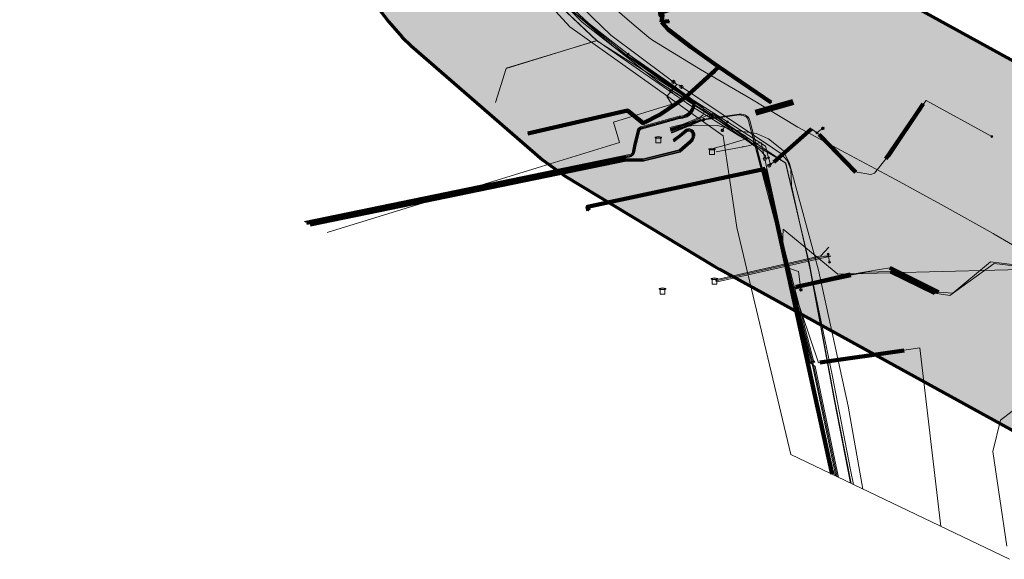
# Model space of a CAD drawing. Header units: metres. Extents: x 90551 to 91648, y 464474 to 467021.
# Tile 2 of 256: x 90583 to 90705, y 464662 to 464728. Entities that reach past the tile are written whole.
import ezdxf
from ezdxf.lldxf.tags import DXFTag

# ---------------------------------------------------------------- set-up
doc = ezdxf.new("R2010")
doc.units = ezdxf.units.M
for name, color, linetype, lineweight in [('B-OI-IE-MEUBILAIR_LIANDER NV PAC 2AI68G2-S', 7, 'Continuous', 18), ('B-OI-KL-DATA_EUROFIBER NEDERLAND BV-G', 90, 'KL-DATA-SO', 18), ('B-OI-KL-DATA_HULPSTUK_EUROFIBER NEDERLAND BV-S', 90, 'Continuous', 18), ('B-OI-KL-DATA_HULPSTUK_KPN BV-S', 90, 'Continuous', 18), ('B-OI-KL-DATA_KABELBED_KPN BV-G', 90, 'Continuous', 100), ('B-OI-KL-ET_LS_400 V_LIANDER NV PAC 2AI68G2-G', 190, 'KL-LS-SO', 18), ('B-OI-KL-ET_LS_HULPSTUK_LIANDER NV PAC 2AI68G2-S', 190, 'Continuous', 18), ('B-OI-KL-ET_LS_LIANDER NV PAC 2AI68G2-G', 190, 'KL-LS-SO', 18), ('B-OI-KL-ET_MS_10 KV_LIANDER NV PAC 2AI68G2-G', 130, 'KL-MS-SO', 18), ('B-OI-KL-ET_MS_HULPSTUK_LIANDER NV PAC 2AI68G2-S', 130, 'Continuous', 18), ('B-OI-KL-ET_MS_LIANDER NV PAC 2AI68G2-G', 130, 'KL-MS-SO', 18), ('B-OI-KL-GAS_HD_HULPSTUK_LIANDER NV PAC 2AI68G2-S', 30, 'Continuous', 18), ('B-OI-KL-GAS_HD_POLYETHEEN_114_8 BAR_LIANDER NV PAC 2AI68G2-G', 30, 'KL-GAS_HD-SO', 18), ('B-OI-KL-GAS_HD_POLYETHEEN_60_8 BAR_LIANDER NV PAC 2AI68G2-G', 30, 'KL-GAS_HD-SO', 18), ('B-OI-KL-GAS_LD_HULPSTUK_LIANDER NV PAC 2AI68G2-S', 50, 'Continuous', 18), ('B-OI-KL-GAS_LD_POLYETHEEN_110_0.1 BAR_LIANDER NV PAC 2AI68G2-G', 50, 'KL-GAS_LD-SO', 18), ('B-OI-KL-GAS_LD_POLYETHEEN_114_0.1 BAR_LIANDER NV PAC 2AI68G2-G', 50, 'KL-GAS_LD-SO', 18), ('B-OI-KL-GAS_LD_SLAGVAST PVC_110_0.1 BAR_LIANDER NV PAC 2AI68G2-G', 50, 'KL-GAS_LD-SO', 18), ('B-OI-KL-WATER_1000_DUNEA NV-G', 170, 'KL-WATER-SO', 18), ('B-OI-KL-WATER_160_DUNEA NV-G', 170, 'KL-WATER-SO', 18), ('B-OI-KL-WATER_40_DUNEA NV-G', 170, 'KL-WATER-SO', 18), ('B-OI-KL-WATER_HULPSTUK_DUNEA NV-S', 170, 'Continuous', 18), ('B-OI-OG-INFO_COMOL 5 VOF-GV', 7, 'Continuous', 18), ('N-OI-KL-GAS_LD_HULPSTUK_LIANDER NV PAC 2AI68G2-S', 50, 'Continuous', 25)]:
    doc.layers.add(name, color=color, linetype=linetype, lineweight=lineweight)
for name, color, linetype, lineweight, transparency in [('B-OI-KL-DATA_MANTELBUIS_STAAL_110_KPN BV-G', 90, 'Continuous', 100, 0.5), ('B-OI-KL-ET_LS_MANTELBUIS_POLYVINYLCHLORIDE PVC_110_LIANDER NV PAC 2AI68G2-G', 190, 'Continuous', 100, 0.5), ('B-OI-KL-ET_LS_MANTELBUIS_POLYVINYLCHLORIDE PVC_160_LIANDER NV PAC 2AI68G2-G', 190, 'Continuous', 100, 0.5), ('B-OI-KL-ET_LS_MANTELBUIS_STAAL_110_LIANDER NV PAC 2AI68G2-G', 190, 'Continuous', 100, 0.5), ('B-OI-KL-ET_MS_MANTELBUIS_POLYVINYLCHLORIDE PVC_160_LIANDER NV PAC 2AI68G2-G', 130, 'Continuous', 100, 0.5), ('B-OI-KL-OVERIG_MANTELBUIS_OVERIG_COMOL 5 VOF-G', 8, 'Continuous', 100, 0.5)]:
    doc.layers.add(name, color=color, linetype=linetype, lineweight=lineweight, transparency=transparency)
doc.layers.add('B-OI-OG-INFO_EIS VOORZORGSMAATREGEL_DUNEA NV-GV', color=7, linetype='Continuous', lineweight=70, true_color=0xfa194b, transparency=0.8)
doc.layers.add('B-OI-OG-INFO_EIS VOORZORGSMAATREGEL_DUNEA NV-V', color=7, linetype='Continuous', lineweight=18, true_color=0xfa194b, transparency=0.8)
doc.styles.add('NLCS-ISO', font='NLCS-ISO.TTF')
tags = doc.linetypes.add('KL-DATA-SO', pattern='A,4,-1,[101,NLCS.SHX,S=0.5,R=0,X=0,Y=0],-1,4,-1,["D",Standard,S=1,R=0,X=-0.25,Y=-0.5],-1.5', length=12.5).pattern_tags.tags
tags[18] = DXFTag(74, 10)
tags = doc.linetypes.add('KL-GAS_HD-SO', pattern='A,4,-1,[69,NLCS.SHX,S=0.5,R=0,X=0,Y=0],-1,4,-1,["H",Standard,S=1,R=0,X=0,Y=-0.5],-2', length=13).pattern_tags.tags
tags[18] = DXFTag(74, 10)
tags = doc.linetypes.add('KL-GAS_LD-SO', pattern='A,4,-1,[69,NLCS.SHX,S=0.5,R=0,X=0,Y=0],-1,4,-1,["L",Standard,S=1,R=0,X=0.25,Y=-0.5],-2', length=13).pattern_tags.tags
tags[18] = DXFTag(74, 10)
tags = doc.linetypes.add('KL-LS-SO', pattern='A,4,-1,[103,NLCS.SHX,S=0.75,R=0,X=0,Y=0],-1,4,-1,["L",Standard,S=1,R=0,X=0,Y=-0.5],-2', length=13).pattern_tags.tags
tags[18] = DXFTag(74, 10)
tags = doc.linetypes.add('KL-MS-SO', pattern='A,4,-1,[103,NLCS.SHX,S=0.75,R=0,X=0,Y=0],-1,4,-1,["M",Standard,S=1,R=0,X=0,Y=-0.5],-2', length=13).pattern_tags.tags
tags[18] = DXFTag(74, 10)
doc.linetypes.add('KL-WATER-SO', pattern='A,7,-0.5,[168,NLCS.SHX,S=0.75,R=0,X=0.75,Y=0],-2', length=9.5)

# ---------------------------------------------------------------- blocks, each defined once
blk = doc.blocks.new('SKL-WTB_HULP_MOF-SO')
at = {"linetype": 'ByBlock', "lineweight": 18}
h = blk.add_hatch(color=0, dxfattribs=at)
h.dxf.hatch_style = 1
h.paths.add_polyline_path([(-0.5625, 0, 1), (0.5625, 0, 1)])
at = {"color": 0, "linetype": 'ByBlock', "lineweight": 18}
blk.add_circle((0, 0), 0.5625, dxfattribs=at)
at = {"color": 0, "linetype": 'ByBlock', "lineweight": 18, "style": 'NLCS-ISO', "flags": 1}
for tag, p in [('TYPE', (1.5, 0)), ('OMSCHRIJVING', (1.5, -3)), ('LABEL', (1.5, -1.5))]:
    blk.add_attdef(tag, p, '', height=1, dxfattribs=at)
blk = doc.blocks.new('SKL-WTB_HULP_TECHNISCH GEBOUW-SO')
at = {"color": 0, "linetype": 'ByBlock', "lineweight": 18}
for points in [[(-2, 1.5), (0, 2), (2, 1.5), (2, 1.18), (-2, 1.18)], [(-1.5, 1.02), (1.5, 1.02), (1.5, -2), (-1.5, -2)]]:
    blk.add_lwpolyline(points, close=True, dxfattribs=at)
at = {"color": 0, "linetype": 'ByBlock', "lineweight": 18, "style": 'NLCS-ISO', "flags": 1}
for tag, p in [('TYPE', (2.5, 0)), ('OMSCHRIJVING', (2.5, -3)), ('LABEL', (2.5, -1.5))]:
    blk.add_attdef(tag, p, '', height=1, dxfattribs=at)
blk = doc.blocks.new('SKL-WTB_HULP_AFSLUITER-SO')
at = {"color": 0, "linetype": 'ByBlock', "lineweight": 18}
blk.add_lwpolyline([(0, 0.8), (0, -0.8)], dxfattribs=at)
blk.add_circle((0, 0), 1, dxfattribs=at)
at = {"color": 0, "linetype": 'ByBlock', "lineweight": 18, "style": 'NLCS-ISO', "flags": 1}
for tag, p in [('TYPE', (1.5, 0)), ('OMSCHRIJVING', (1.5, -3)), ('LABEL', (1.5, -1.5))]:
    blk.add_attdef(tag, p, '', height=1, dxfattribs=at)
blk = doc.blocks.new('SKL-WTB_HULP_BLAASGAT-SO')
at = {"color": 0, "linetype": 'ByBlock', "lineweight": 18}
for points in [[(0.4, 0.73), (-0.4, 0.09)], [(-0.4, 0.73), (0.4, 0.09)], [(0, 0.41), (0, -0.87)]]:
    blk.add_lwpolyline(points, dxfattribs=at)
blk.add_circle((0, 0), 1, dxfattribs=at)
at = {"color": 0, "linetype": 'ByBlock', "lineweight": 18, "style": 'NLCS-ISO', "flags": 1}
for tag, p in [('TYPE', (1.5, 0)), ('OMSCHRIJVING', (1.5, -3)), ('LABEL', (1.5, -1.5))]:
    blk.add_attdef(tag, p, '', height=1, dxfattribs=at)
blk = doc.blocks.new('SKL-WTB_HULP_OVERIG-SO')
at = {"color": 0, "linetype": 'ByBlock', "lineweight": 18}
for points in [[(-0.14, 0.14), (0.14, -0.14)], [(0.14, 0.14), (-0.14, -0.14)]]:
    blk.add_lwpolyline(points, dxfattribs=at)
at = {"color": 0, "linetype": 'ByBlock', "lineweight": 18, "style": 'NLCS-ISO', "flags": 1}
for tag, p in [('TYPE', (1.5, 0)), ('OMSCHRIJVING', (1.5, -3)), ('LABEL', (1.5, -1.5))]:
    blk.add_attdef(tag, p, '', height=1, dxfattribs=at)
blk = doc.blocks.new('SIE-MEUBILAIR_PAAL_LICHTMAST-SO')
for points in [[(-0.62, 0), (-1, 0)], [(-0.71, 0.71), (-0.44, 0.44)], [(0, 1), (0, 0.62)], [(0.44, 0.44), (0.71, 0.71)], [(1, 0), (0.62, 0)], [(-0.71, -0.71), (-0.44, -0.44)], [(0, -0.62), (0, -1)], [(0.44, -0.44), (0.71, -0.71)]]:
    blk.add_lwpolyline(points)
blk.add_circle((0, 0), 0.5)

msp = doc.modelspace()

# ---------------------------------------------------------------- hatches: boundary and pattern name
at = {"layer": 'B-OI-OG-INFO_EIS VOORZORGSMAATREGEL_DUNEA NV-V'}
msp.add_hatch(color=256, dxfattribs=at).paths.add_polyline_path([(90781.777, 464717.238), (90781.305, 464717.143), (90780.947, 464717.098), (90780.459, 464716.973), (90779.713, 464716.823), (90772.727, 464715.03), (90770.323, 464714.248), (90769.11, 464713.719), (90755.554, 464707.272), (90750.501, 464705.789), (90744.293, 464705.379), (90739.154, 464706.073), (90733.744, 464707.913), (90689.175, 464732.459), (90672.61, 464742.435), (90659.283, 464754.027), (90648.048, 464768.785), (90633.857, 464797.197), (90631.583, 464802.279), (90626.467, 464821.19), (90625.008, 464847.596), (90624.709, 464850.107), (90624.096, 464852.56), (90623.179, 464854.916), (90621.511, 464857.835), (90620.615, 464859.138), (90619.051, 464861.126), (90617.251, 464862.9), (90615.24, 464864.434), (90613.884, 464865.262), (90612.88, 464865.822), (90610.599, 464866.911), (90608.198, 464867.705), (90605.715, 464868.188), (90603.192, 464868.355), (90600.669, 464868.203), (90598.184, 464867.732), (90595.779, 464866.952), (90593.491, 464865.875), (90591.358, 464864.518), (90589.413, 464862.903), (90587.687, 464861.055), (90586.208, 464859.003), (90584.999, 464856.783), (90584.082, 464854.427), (90583.467, 464851.974), (90583.168, 464849.463), (90583.188, 464846.934), (90583.527, 464844.428), (90584.179, 464841.985), (90585.135, 464839.644), (90585.414, 464839.15), (90586.643, 464816.888), (90586.943, 464814.378), (90587.307, 464812.769), (90593.379, 464790.319), (90594.431, 464787.371), (90597.515, 464780.479), (90597.879, 464779.712), (90613.105, 464749.228), (90615.083, 464746.051), (90628.698, 464728.167), (90630.354, 464726.256), (90631.486, 464725.191), (90647.673, 464711.111), (90650.48, 464709.069), (90668.871, 464697.992), (90669.542, 464697.606), (90715.989, 464672.026), (90719.199, 464670.61), (90728.115, 464667.578), (90730.556, 464666.917), (90731.878, 464666.693), (90740.932, 464665.471), (90743.455, 464665.291), (90744.924, 464665.334), (90755.332, 464666.02), (90757.84, 464666.346), (90759.651, 464666.787), (90768.347, 464669.341), (90771.303, 464670.469), (90782.312, 464675.705), (90783.371, 464675.28), (90785.819, 464674.643), (90788.326, 464674.319), (90790.855, 464674.315), (90793.363, 464674.63), (90795.813, 464675.259), (90798.163, 464676.191), (90800.377, 464677.413), (90802.419, 464678.904), (90804.256, 464680.641), (90805.859, 464682.596), (90807.203, 464684.738), (90808.267, 464687.032), (90809.032, 464689.443), (90809.487, 464691.93), (90809.624, 464694.455), (90809.442, 464696.976), (90808.943, 464699.455), (90808.135, 464701.851), (90807.031, 464704.127), (90805.65, 464706.244), (90804.011, 464708.171), (90802.143, 464709.875), (90800.435, 464711.104), (90795.495, 464714.278), (90794.751, 464714.691), (90794.038, 464715.129), (90793.653, 464715.303), (90793.286, 464715.507), (90792.506, 464715.819), (90791.733, 464716.167), (90791.328, 464716.291), (90790.939, 464716.447), (90790.126, 464716.659), (90789.315, 464716.907), (90788.898, 464716.979), (90788.491, 464717.085), (90787.659, 464717.192), (90786.823, 464717.336), (90786.399, 464717.355), (90785.984, 464717.408), (90785.139, 464717.41), (90784.297, 464717.447), (90783.882, 464717.412), (90783.455, 464717.413), (90782.611, 464717.307)])

# ---------------------------------------------------------------- linework, layer by layer
at = {"layer": 'B-OI-KL-DATA_EUROFIBER NEDERLAND BV-G', "flags": 128}
for points in [[(90654.4, 464725.84), (90646.939, 464732.853), (90639.478, 464740.718), (90638.973, 464742.947), (90630.749, 464754.537), (90623.642, 464766.083), (90617.837, 464777.459), (90611.032, 464794.144), (90606.224, 464809.1), (90602.894, 464830.12), (90603.271, 464845.926), (90607.299, 464879.396), (90609.742, 464904.569), (90636.999, 464939.596), (90638.555, 464942.152), (90645.124, 464944.25), (90658.736, 464945.475), (90690.625, 464947.298), (90694.539, 464947.412), (90700.975, 464933.467), (90701.639, 464931.762), (90713.842, 464931.981), (90716.949, 464931.741), (90720.709, 464930.938), (90725.391, 464929.418), (90730.464, 464927.001), (90747.873, 464916.421), (90763.256, 464907.827), (90781.131, 464897.664), (90817.746, 464875.441), (90820.126, 464872.261), (90820.757, 464868.835), (90820.183, 464864.298), (90820.967, 464863.796), (90824.48, 464861.889), (90825.453, 464861.369), (90826.796, 464862.439), (90831.662, 464864.379), (90835.531, 464864.348), (90838.576, 464863.307), (90899.23, 464827.408), (90905.047, 464824.92), (90912.791, 464825.614), (90914.005, 464826.291)], [(90641.896, 464718.197), (90643.196, 464722.396), (90654.4, 464725.84), (90646.895, 464732.896), (90639.496, 464740.697), (90638.995, 464742.897), (90630.695, 464754.496), (90623.595, 464766.096), (90617.795, 464777.496), (90610.995, 464794.096), (90606.196, 464809.097), (90602.896, 464830.096), (90603.295, 464845.896), (90607.295, 464879.396), (90609.695, 464904.596), (90636.995, 464939.597), (90638.595, 464942.196), (90645.095, 464944.196), (90658.695, 464945.497), (90690.595, 464947.297), (90694.495, 464947.396), (90700.995, 464933.496), (90701.595, 464931.796), (90713.795, 464931.997), (90716.896, 464931.696), (90720.696, 464930.896), (90725.395, 464929.396), (90730.496, 464926.997), (90747.896, 464916.396), (90763.295, 464907.796), (90781.096, 464897.697), (90817.695, 464875.396), (90820.096, 464872.296), (90820.796, 464868.796), (90820.196, 464864.296), (90820.696, 464863.896), (90820.995, 464863.796), (90824.796, 464861.697), (90825.495, 464861.396), (90826.795, 464862.396), (90831.696, 464864.397), (90835.495, 464864.296), (90838.595, 464863.296), (90872.295, 464843.396), (90899.195, 464827.396), (90904.995, 464824.897), (90912.795, 464825.596), (90914.015, 464826.274)], [(90914.014, 464826.275), (90912.8, 464825.6), (90905, 464824.9), (90899.2, 464827.4), (90872.3, 464843.4), (90838.6, 464863.3), (90835.5, 464864.3), (90831.7, 464864.4), (90826.8, 464862.4), (90825.5, 464861.4), (90824.5, 464861.9), (90821, 464863.8), (90820.7, 464863.9), (90820.2, 464864.3), (90820.8, 464868.8), (90820.1, 464872.3), (90817.7, 464875.4), (90781.1, 464897.7), (90763.3, 464907.8), (90747.9, 464916.4), (90730.5, 464927), (90725.4, 464929.4), (90720.7, 464930.9), (90716.9, 464931.7), (90713.8, 464932), (90701.6, 464931.8), (90701, 464933.5), (90694.5, 464947.4), (90690.6, 464947.3), (90658.7, 464945.5), (90645.1, 464944.2), (90638.6, 464942.2), (90637, 464939.6), (90609.7, 464904.6), (90607.3, 464879.4), (90603.3, 464845.9), (90602.9, 464830.1), (90606.2, 464809.1), (90611, 464794.1), (90617.8, 464777.5), (90623.6, 464766.1), (90630.7, 464754.5), (90639, 464742.9), (90639.5, 464740.7), (90646.9, 464732.9), (90654.4, 464725.8), (90666.1, 464718.4), (90677.7, 464710.7), (90680.6, 464698.2), (90683.7, 464681.3), (90685.702, 464671.18)], [(90654.4, 464725.84), (90654.174, 464725.771), (90643.22, 464722.409)], [(90685.761, 464671.152), (90683.749, 464681.337), (90680.615, 464698.235), (90677.653, 464710.715), (90671.814, 464714.127), (90665.873, 464717.866), (90660.19, 464721.815), (90654.4, 464725.84)]]:
    msp.add_lwpolyline(points, dxfattribs=at)
at = {"layer": 'B-OI-KL-DATA_KABELBED_KPN BV-G', "flags": 128}
for points in [[(90796.947, 464775.238), (90795.615, 464774.084), (90795.615, 464774.083), (90793.137, 464773.124), (90791.434, 464772.198), (90788.006, 464770.333), (90785.078, 464769.277), (90784.4, 464768.51), (90783.415, 464768.194), (90781.355, 464767.532), (90771.96, 464764.514), (90746.636, 464756.378), (90723.958, 464749.093), (90699.718, 464741.306), (90667.876, 464731.077), (90664.111, 464729.867), (90662.19, 464729.25), (90662.25, 464728.919), (90662.496, 464728.952), (90662.352, 464728.112)], [(90662.357, 464728.106), (90663.192, 464727.176), (90666.032, 464725.004), (90668.918, 464722.942)], [(90662.391, 464728.118), (90663.331, 464728.207)], [(90669.481, 464722.639), (90669.43, 464722.593), (90665.304, 464718.799), (90662.208, 464716.687), (90660.096, 464715.631), (90658.153, 464717.19), (90645.891, 464714.336)], [(90668.918, 464722.942), (90669.43, 464722.593), (90669.462, 464722.572)], [(90669.462, 464722.572), (90675.915, 464718.18)], [(90665.304, 464718.799), (90668.893, 464722.056)], [(90675.157, 464709.99), (90653.248, 464705.317), (90653.356, 464704.829)], [(90683.43, 464672.306), (90675.157, 464709.99)]]:
    msp.add_lwpolyline(points, dxfattribs=at)
at = {"layer": 'B-OI-KL-DATA_MANTELBUIS_STAAL_110_KPN BV-G', "flags": 128}
msp.add_lwpolyline([(90665.304, 464718.799), (90668.893, 464722.056)], dxfattribs=at)
at = {"layer": 'B-OI-KL-ET_LS_400 V_LIANDER NV PAC 2AI68G2-G', "flags": 128}
for points in [[(90659.208, 464945.619), (90647.937, 464944.555), (90637.926, 464941.539), (90636.81, 464940.383), (90611.631, 464902.552), (90610.856, 464900.708), (90603.365, 464847.756), (90602.89, 464842.436), (90602.862, 464825.48), (90603.997, 464815.661), (90606.505, 464804.155), (90612.46, 464788.142), (90622.779, 464767.185), (90632.024, 464751.952), (90641.986, 464739.045), (90650.516, 464730.196), (90656.48, 464725.038), (90663.268, 464720.268), (90667.25, 464717.758), (90667.36, 464717.677), (90667.495, 464717.524), (90667.584, 464717.34), (90667.622, 464717.14), (90667.618, 464717.003), (90667.566, 464716.806), (90667.465, 464716.629), (90667.321, 464716.484), (90667.144, 464716.383), (90663.659, 464714.93), (90663.446, 464714.898)], [(90648.84, 464731.9), (90650.516, 464730.196), (90658.02, 464724.07), (90666.02, 464718.65), (90670.5, 464715.79)], [(90681.55, 464714.44), (90681.83, 464714.24), (90686.27, 464709.63), (90688.19, 464709.29), (90688.67, 464709.46), (90690.095, 464711.26), (90694.37, 464717.58), (90695.01, 464718.42), (90703.14, 464713.97)], [(90663.486, 464714.752), (90663.7, 464714.785), (90668.718, 464716.865), (90673.916, 464712.867), (90676.338, 464704.358), (90678.5, 464695.78), (90678.613, 464695.354), (90678.967, 464695.432), (90685.746, 464696.849), (90687.676, 464697.228), (90690.611, 464697.329), (90696.1, 464694.63), (90697.949, 464694.348), (90703.417, 464698.318), (90709.345, 464697.584)], [(90687.202, 464670.462), (90685.417, 464680.672), (90681.73, 464697.466), (90678.161, 464710.661), (90677.366, 464712.24), (90675.561, 464713.708), (90674.083, 464714.353), (90672.137, 464714.653), (90669.293, 464715.35), (90666.553, 464715.397), (90663.942, 464714.988), (90663.457, 464714.859)], [(90669.88, 464714.74), (90670.5, 464715.79)], [(90670.5, 464715.79), (90675.22, 464712.77), (90675.57, 464711.34)], [(90681.55, 464714.44), (90680.88, 464714.91), (90676.24, 464710.83), (90675.82, 464710.58)], [(90682.28, 464714.99), (90681.55, 464714.44)], [(90675.57, 464711.34), (90675.82, 464710.58)], [(90677.281, 464700.616), (90677.388, 464702.533), (90684.128, 464696.974), (90755.148, 464698.806), (90775.943, 464710.774)], [(90682.934, 464699.453), (90683.109, 464698.468)], [(90679.57, 464695.05), (90679.29, 464697.32), (90677.94, 464697.75)], [(90696.855, 464665.839), (90694.25, 464687.873), (90681.751, 464686.046), (90678.697, 464695.041), (90678.613, 464695.354)]]:
    msp.add_lwpolyline(points, dxfattribs=at)
at = {"layer": 'B-OI-KL-ET_LS_LIANDER NV PAC 2AI68G2-G', "flags": 128}
for points in [[(90683.019, 464700.3), (90682.048, 464699.259), (90669.187, 464696.346), (90669.043, 464696.234)], [(90683.262, 464699.227), (90682.496, 464699.207), (90669.059, 464696.164)], [(90683.262, 464699.227), (90669.253, 464696.054), (90669.075, 464696.094)]]:
    msp.add_lwpolyline(points, dxfattribs=at)
at = {"layer": 'B-OI-KL-ET_LS_MANTELBUIS_POLYVINYLCHLORIDE PVC_110_LIANDER NV PAC 2AI68G2-G', "flags": 128}
msp.add_lwpolyline([(90690.611, 464697.329), (90696.1, 464694.63)], dxfattribs=at)
at = {"layer": 'B-OI-KL-ET_LS_MANTELBUIS_POLYVINYLCHLORIDE PVC_160_LIANDER NV PAC 2AI68G2-G', "flags": 128}
for points in [[(90678.938, 464695.376), (90685.656, 464696.954)], [(90678.967, 464695.432), (90685.746, 464696.849)], [(90690.546, 464697.788), (90696.55, 464694.75)]]:
    msp.add_lwpolyline(points, dxfattribs=at)
at = {"layer": 'B-OI-KL-ET_LS_MANTELBUIS_STAAL_110_LIANDER NV PAC 2AI68G2-G', "flags": 128}
for points in [[(90690.071, 464711.225), (90694.373, 464717.579)], [(90676.242, 464710.83), (90680.877, 464714.911)], [(90681.828, 464714.242), (90686.274, 464709.626)], [(90681.92, 464686.07), (90692.31, 464687.56)]]:
    msp.add_lwpolyline(points, dxfattribs=at)
at = {"layer": 'B-OI-KL-ET_MS_10 KV_LIANDER NV PAC 2AI68G2-G', "flags": 128}
for points in [[(90658.252, 464724.154), (90658.056, 464724.299), (90653.364, 464727.97), (90647.622, 464733.344), (90636.26, 464746.193), (90625.93, 464761.929), (90616.647, 464779.357), (90611.169, 464791.803), (90606.663, 464804.365), (90604.024, 464816.252), (90602.7, 464831.889), (90603.078, 464843.242), (90603.573, 464848.04), (90611.035, 464900.207), (90611.788, 464904.947), (90615.829, 464904.555), (90621.063, 464904.074), (90632.283, 464902.58), (90633.973, 464902.3)], [(90658.252, 464724.154), (90663.665, 464720.15), (90666.343, 464718.173), (90666.342, 464718.009), (90666.303, 464717.76), (90666.23, 464717.518), (90666.135, 464717.312), (90665.999, 464717.099), (90665.835, 464716.908), (90665.645, 464716.742), (90665.434, 464716.604), (90665.205, 464716.498), (90664.964, 464716.426), (90664.711, 464716.388), (90664.566, 464716.382), (90659.789, 464715.063), (90659.69, 464715.02), (90659.604, 464714.955), (90659.536, 464714.871), (90659.491, 464714.773), (90659.044, 464713.012), (90658.827, 464711.918), (90658.797, 464711.836), (90658.745, 464711.765), (90658.675, 464711.713), (90658.593, 464711.683), (90618.41, 464703.408)], [(90658.252, 464724.154), (90663.723, 464720.231), (90666.444, 464718.223), (90666.441, 464718.001), (90666.401, 464717.738), (90666.323, 464717.483), (90666.223, 464717.264), (90666.08, 464717.039), (90665.906, 464716.837), (90665.706, 464716.662), (90665.482, 464716.517), (90665.241, 464716.405), (90664.986, 464716.328), (90664.72, 464716.288), (90664.582, 464716.282), (90659.812, 464714.966), (90659.672, 464714.884), (90659.587, 464714.746), (90659.142, 464712.99), (90658.951, 464712.029), (90658.892, 464711.864), (90658.788, 464711.723), (90658.648, 464711.618), (90658.483, 464711.558), (90618.56, 464703.336)], [(90658.252, 464724.154), (90663.781, 464720.312), (90666.544, 464718.273), (90666.541, 464717.993), (90666.499, 464717.716), (90666.417, 464717.447), (90666.311, 464717.216), (90666.16, 464716.979), (90665.977, 464716.767), (90665.766, 464716.582), (90665.531, 464716.429), (90665.276, 464716.311), (90665.008, 464716.23), (90664.73, 464716.189), (90664.597, 464716.183), (90659.911, 464714.89), (90659.834, 464714.868), (90659.741, 464714.812), (90659.684, 464714.719), (90659.239, 464712.968), (90659.075, 464712.14), (90658.987, 464711.892), (90658.831, 464711.681), (90658.621, 464711.523), (90658.374, 464711.433), (90618.709, 464703.265)], [(90667.584, 464716.129), (90663.396, 464715.082)], [(90663.423, 464714.984), (90667.584, 464716.129)], [(90667.584, 464716.129), (90663.45, 464714.885)], [(90667.584, 464716.129), (90671.647, 464716.713), (90671.957, 464716.744), (90672.241, 464716.739), (90672.495, 464716.696), (90672.717, 464716.617), (90672.906, 464716.503), (90673.06, 464716.353), (90673.177, 464716.17), (90673.256, 464715.955), (90676.66, 464702.944), (90681.177, 464685.569), (90684.034, 464671.979)], [(90667.611, 464716.033), (90671.68, 464716.618), (90671.955, 464716.64), (90672.207, 464716.629), (90672.433, 464716.586), (90672.631, 464716.511), (90672.8, 464716.404), (90672.937, 464716.268), (90673.042, 464716.102), (90673.113, 464715.908), (90676.515, 464702.906), (90681.031, 464685.535), (90683.864, 464672.061)], [(90667.611, 464716.033), (90663.503, 464714.69)], [(90667.611, 464716.033), (90663.529, 464714.592)], [(90667.611, 464716.033), (90663.557, 464714.494)], [(90618.863, 464703.191), (90657.948, 464711.224), (90660.112, 464711.228), (90664.538, 464712.327), (90665.809, 464713.438), (90665.959, 464713.576), (90666.072, 464713.746), (90666.143, 464713.937), (90666.167, 464714.14), (90666.169, 464714.256), (90666.14, 464714.369), (90666.084, 464714.471), (90666.003, 464714.555), (90665.904, 464714.615), (90665.792, 464714.648), (90665.675, 464714.651), (90665.562, 464714.624), (90664.759, 464713.965), (90663.876, 464713.317)], [(90619.013, 464703.12), (90657.958, 464711.124), (90660.124, 464711.128), (90664.586, 464712.235), (90665.871, 464713.36), (90666.036, 464713.513), (90666.161, 464713.7), (90666.239, 464713.91), (90666.267, 464714.133), (90666.267, 464714.277), (90666.229, 464714.415), (90666.157, 464714.539), (90666.055, 464714.64), (90665.931, 464714.712), (90665.792, 464714.749), (90665.649, 464714.748), (90665.51, 464714.711), (90664.697, 464714.044), (90663.848, 464713.422)], [(90619.161, 464703.049), (90657.968, 464711.024), (90660.136, 464711.028), (90664.633, 464712.144), (90665.934, 464713.282), (90666.113, 464713.45), (90666.249, 464713.654), (90666.335, 464713.884), (90666.366, 464714.127), (90666.364, 464714.298), (90666.317, 464714.462), (90666.23, 464714.608), (90666.107, 464714.727), (90665.958, 464714.809), (90665.792, 464714.849), (90665.622, 464714.845), (90665.458, 464714.797), (90664.636, 464714.123), (90663.82, 464713.524)], [(90680.731, 464686.083), (90678.815, 464694.914), (90678.938, 464695.376), (90685.656, 464696.954), (90689.5, 464697.594), (90690.546, 464697.788), (90696.55, 464694.75), (90698.305, 464694.624), (90702.982, 464698.492), (90710.057, 464697.641), (90721.251, 464691.37), (90729.903, 464687.531), (90743.929, 464684.881), (90755.672, 464685.95), (90765.009, 464688.932), (90769.19, 464691.365), (90773.876, 464693.636)], [(90684.205, 464671.897), (90681.323, 464685.603), (90680.731, 464686.083)]]:
    msp.add_lwpolyline(points, dxfattribs=at)
at = {"layer": 'B-OI-KL-ET_MS_LIANDER NV PAC 2AI68G2-G', "flags": 128}
for points in [[(90658.252, 464724.154), (90663.607, 464720.068), (90666.243, 464718.123), (90666.242, 464718.017), (90666.205, 464717.782), (90666.136, 464717.554), (90666.047, 464717.36), (90665.919, 464717.159), (90665.764, 464716.978), (90665.585, 464716.822), (90665.385, 464716.692), (90665.17, 464716.592), (90664.942, 464716.524), (90664.701, 464716.488), (90664.55, 464716.481), (90659.766, 464715.161), (90659.641, 464715.106), (90659.533, 464715.022), (90659.448, 464714.915), (90659.392, 464714.79), (90658.947, 464713.034), (90658.729, 464711.938), (90658.675, 464711.836), (90658.573, 464711.781), (90618.262, 464703.479)], [(90678.593, 464718.349), (90678.449, 464718.307)], [(90678.649, 464718.157), (90678.505, 464718.115)], [(90667.584, 464716.129), (90663.476, 464714.787)], [(90619.31, 464702.977), (90657.979, 464710.924), (90660.149, 464710.928), (90664.681, 464712.053), (90665.997, 464713.204), (90666.191, 464713.386), (90666.338, 464713.607), (90666.431, 464713.856), (90666.466, 464714.12), (90666.462, 464714.318), (90666.406, 464714.508), (90666.302, 464714.677), (90666.158, 464714.813), (90665.983, 464714.906), (90665.791, 464714.95), (90665.593, 464714.942), (90665.404, 464714.883), (90664.575, 464714.202), (90663.792, 464713.628)], [(90667.611, 464716.033), (90663.583, 464714.396)], [(90681.173, 464686.181), (90677.066, 464701.98)]]:
    msp.add_lwpolyline(points, dxfattribs=at)
at = {"layer": 'B-OI-KL-ET_MS_MANTELBUIS_POLYVINYLCHLORIDE PVC_160_LIANDER NV PAC 2AI68G2-G', "flags": 128}
for points in [[(90673.971, 464717.007), (90678.593, 464718.349)], [(90674.027, 464716.815), (90678.649, 464718.157)], [(90657.958, 464711.45), (90618.559, 464703.337)], [(90657.96, 464711.124), (90619.013, 464703.12)]]:
    msp.add_lwpolyline(points, dxfattribs=at)
at = {"layer": 'B-OI-KL-GAS_HD_POLYETHEEN_114_8 BAR_LIANDER NV PAC 2AI68G2-G', "flags": 128}
for points in [[(90668.491, 464716.495), (90662.06, 464720.687), (90652.564, 464728.084), (90641.018, 464739.65), (90633.755, 464748.997), (90628.197, 464757.422), (90621.087, 464769.666), (90615.39, 464780.683), (90610.865, 464791.104), (90608.039, 464798.525), (90605.158, 464808.24), (90603.031, 464820.06), (90602.2, 464828.599), (90602.228, 464837.571), (90603.128, 464848.757), (90610.996, 464905.828), (90630.097, 464903.543), (90640.369, 464902.166), (90641.199, 464901.897), (90643.854, 464899.847)], [(90668.491, 464716.495), (90672.679, 464714.065)], [(90668.491, 464716.495), (90672.679, 464714.065)]]:
    msp.add_lwpolyline(points, dxfattribs=at)
at = {"layer": 'B-OI-KL-GAS_HD_POLYETHEEN_60_8 BAR_LIANDER NV PAC 2AI68G2-G', "flags": 128}
msp.add_lwpolyline([(90672.679, 464714.065), (90672.97, 464713.738), (90670.261, 464712.899), (90668.853, 464712.559), (90668.876, 464712.468)], dxfattribs=at)
msp.add_lwpolyline([(90672.679, 464714.065), (90672.97, 464713.738), (90670.261, 464712.899), (90668.853, 464712.559), (90668.876, 464712.468)], dxfattribs=at)
at = {"layer": 'B-OI-KL-GAS_LD_POLYETHEEN_110_0.1 BAR_LIANDER NV PAC 2AI68G2-G', "flags": 128}
msp.add_lwpolyline([(90668.498, 464716.598), (90674.458, 464712.37), (90675.207, 464711.604), (90675.274, 464711.272)], dxfattribs=at)
at = {"layer": 'B-OI-KL-GAS_LD_POLYETHEEN_114_0.1 BAR_LIANDER NV PAC 2AI68G2-G', "flags": 128}
for points in [[(90668.498, 464716.598), (90662.06, 464720.687), (90652.564, 464728.084), (90641.018, 464739.65), (90633.755, 464748.997), (90628.197, 464757.422), (90621.087, 464769.666), (90615.39, 464780.683), (90610.865, 464791.104), (90608.039, 464798.525), (90605.813, 464806.032)], [(90672.436, 464712.721), (90669.122, 464712.08)], [(90672.436, 464712.721), (90669.122, 464712.08)]]:
    msp.add_lwpolyline(points, dxfattribs=at)
at = {"layer": 'B-OI-KL-GAS_LD_SLAGVAST PVC_110_0.1 BAR_LIANDER NV PAC 2AI68G2-G', "flags": 128}
for points in [[(90673.619, 464713.003), (90673.28, 464712.885), (90672.436, 464712.721)], [(90673.619, 464713.003), (90673.28, 464712.885), (90672.436, 464712.721)], [(90673.619, 464713.003), (90674.686, 464713.22), (90674.756, 464712.875), (90675.121, 464711.215)], [(90673.619, 464713.003), (90674.686, 464713.22), (90674.756, 464712.875), (90675.121, 464711.215)], [(90675.121, 464711.215), (90675.507, 464709.457), (90683.268, 464673.837), (90683.698, 464672.14)]]:
    msp.add_lwpolyline(points, dxfattribs=at)
at = {"layer": 'B-OI-KL-OVERIG_MANTELBUIS_OVERIG_COMOL 5 VOF-G', "flags": 128}
for points in [[(90694.652, 464717.995), (90690.342, 464711.568)], [(90676.242, 464710.83), (90680.877, 464714.911)], [(90686.331, 464709.567), (90681.828, 464714.242)]]:
    msp.add_lwpolyline(points, dxfattribs=at)
at = {"layer": 'B-OI-KL-WATER_1000_DUNEA NV-G', "flags": 128}
msp.add_lwpolyline([(90789.625, 464694.276), (90788.816, 464694.828), (90785.327, 464697.042), (90784.685, 464697.45), (90783.827, 464697.23), (90777.699, 464695.657), (90776.718, 464695.256), (90775.078, 464694.512), (90768.736, 464691.461), (90762.713, 464688.53), (90761.831, 464688.19), (90760.691, 464687.889), (90754.016, 464685.976), (90753.225, 464685.832), (90751.141, 464685.739), (90744.135, 464685.276), (90743.608, 464685.29), (90739.028, 464685.966), (90735.167, 464686.444), (90734.554, 464686.512), (90730.586, 464687.851), (90726.092, 464689.386), (90725.637, 464689.544), (90725.324, 464689.735), (90721.348, 464691.87), (90715.323, 464695.255), (90709.232, 464698.547), (90703.434, 464701.909), (90703.28, 464701.998), (90697.235, 464705.37), (90691.243, 464708.692), (90685.079, 464711.984), (90679.189, 464715.124), (90673.273, 464718.698), (90667.182, 464722.241), (90661.256, 464725.874), (90660.798, 464726.201), (90658.703, 464727.986), (90655.401, 464730.835), (90650.152, 464735.201), (90644.939, 464739.937), (90644.611, 464740.281), (90643.559, 464741.654), (90639.349, 464747.172), (90635.237, 464752.68), (90630.996, 464758.164), (90630.616, 464758.742), (90628.062, 464763.926), (90624.892, 464770.079), (90621.841, 464776.271), (90618.881, 464782.486), (90615.77, 464788.649), (90612.905, 464794.991), (90612.685, 464795.541), (90612.061, 464797.647), (90610.282, 464804.309), (90608.439, 464810.999), (90606.706, 464817.709), (90606.612, 464817.991), (90606.606, 464818.216), (90606.138, 464825.191), (90605.752, 464832.138), (90605.395, 464839.112), (90605.171, 464841.818), (90605.13, 464843.41), (90605.038, 464846.493), (90604.876, 464846.849), (90604.714, 464847.204), (90604.427, 464847.5), (90604.141, 464847.795), (90603.137, 464848.355)], dxfattribs=at)
at = {"layer": 'B-OI-KL-WATER_160_DUNEA NV-G', "flags": 128}
for points in [[(90612.813, 464908.515), (90611.17, 464896.976), (90609.78, 464887.215), (90608.859, 464880.745), (90606.935, 464867.231), (90605.38, 464856.307), (90604.644, 464851.139), (90603.442, 464842.693), (90603.301, 464834.585), (90603.628, 464825.333), (90604.552, 464816.701), (90605.588, 464810.778), (90607.476, 464803.852), (90610.931, 464793.884), (90614.027, 464786.433), (90617.788, 464778.211), (90621.217, 464771.78), (90622.43, 464769.504), (90630.298, 464756.04), (90635.394, 464748.463), (90637.502, 464745.71), (90643.133, 464739.207), (90645.201, 464737.175), (90653.807, 464728.721), (90656.096, 464726.472), (90662.949, 464721.387), (90663.81, 464720.748), (90663.836, 464720.728)], [(90663.836, 464720.728), (90664.252, 464720.414), (90664.564, 464720.304), (90664.834, 464720.118)], [(90664.834, 464720.118), (90672.599, 464714.906), (90675.029, 464713.275), (90677.104, 464711.882), (90677.934, 464710.969), (90678.324, 464709.889), (90678.427, 464707.89), (90681.002, 464696.24), (90683.44, 464684.546), (90685.711, 464672.816), (90686.061, 464671.008)]]:
    msp.add_lwpolyline(points, dxfattribs=at)
at = {"layer": 'B-OI-KL-WATER_40_DUNEA NV-G', "flags": 128}
for points in [[(90663.568, 464719.574), (90664.252, 464720.414)], [(90621.117, 464702.112), (90647.007, 464710.108), (90657.203, 464713.257), (90656.428, 464715.754), (90663.627, 464717.988), (90663.045, 464718.932), (90663.568, 464719.574)]]:
    msp.add_lwpolyline(points, dxfattribs=at)
at = {"layer": 'B-OI-OG-INFO_COMOL 5 VOF-GV', "flags": 128}
for points in [[(90705.322, 464661.783), (90678.341, 464674.706), (90671.65, 464702.732), (90669.982, 464714.044), (90651.069, 464727.519), (90634.828, 464745.348), (90624.344, 464761.188), (90615.339, 464777.914), (90604.522, 464805.184), (90600.975, 464823.234)], [(90706.171, 464680.499), (90704.213, 464678.966), (90703.24, 464675.105), (90704.974, 464663.396)]]:
    msp.add_lwpolyline(points, dxfattribs=at)
at = {"layer": 'B-OI-OG-INFO_EIS VOORZORGSMAATREGEL_DUNEA NV-GV', "flags": 128}
for points in [[(90733.744, 464707.913), (90689.175, 464732.459), (90672.61, 464742.435), (90659.283, 464754.027), (90648.048, 464768.785), (90633.857, 464797.197), (90631.583, 464802.279), (90626.467, 464821.19), (90625.008, 464847.596)], [(90585.414, 464839.15), (90586.643, 464816.888), (90586.943, 464814.378), (90587.307, 464812.769), (90593.379, 464790.319), (90594.431, 464787.371), (90597.515, 464780.479), (90597.879, 464779.712), (90613.105, 464749.228), (90615.083, 464746.051), (90628.698, 464728.167), (90630.354, 464726.256), (90631.486, 464725.191), (90647.673, 464711.111), (90650.48, 464709.069), (90668.871, 464697.992), (90669.542, 464697.606), (90715.989, 464672.026)]]:
    msp.add_lwpolyline(points, dxfattribs=at)

# ---------------------------------------------------------------- block references
at = {"layer": 'B-OI-IE-MEUBILAIR_LIANDER NV PAC 2AI68G2-S', "xscale": 0.2, "yscale": 0.2, "zscale": 0.2}
for p in [(90669.88, 464714.74), (90682.28, 464714.99), (90679.57, 464695.05)]:
    msp.add_blockref('SIE-MEUBILAIR_PAAL_LICHTMAST-SO', p, dxfattribs=at)
at = {"layer": 'B-OI-KL-DATA_HULPSTUK_EUROFIBER NEDERLAND BV-S', "xscale": 0.2, "yscale": 0.2, "zscale": 0.2}
msp.add_blockref('SKL-WTB_HULP_OVERIG-SO', (90654.4, 464725.84), dxfattribs=at)
at = {"layer": 'B-OI-KL-DATA_HULPSTUK_KPN BV-S', "xscale": 0.2, "yscale": 0.2, "zscale": 0.2}
for p in [(90662.352, 464728.112), (90662.357, 464728.106), (90662.391, 464728.118), (90663.331, 464728.207), (90668.918, 464722.942), (90668.918, 464722.942), (90669.462, 464722.572), (90669.462, 464722.572), (90669.481, 464722.639), (90675.915, 464718.18), (90645.891, 464714.336), (90675.157, 464709.99), (90675.157, 464709.99), (90653.356, 464704.829)]:
    msp.add_blockref('SKL-WTB_HULP_OVERIG-SO', p, dxfattribs=at)
at = {"layer": 'B-OI-KL-ET_LS_HULPSTUK_LIANDER NV PAC 2AI68G2-S', "xscale": 0.2, "yscale": 0.2, "zscale": 0.2}
for name, p in [('SKL-WTB_HULP_MOF-SO', (90670.5, 464715.79)), ('SKL-WTB_HULP_TECHNISCH GEBOUW-SO', (90661.988, 464713.591)), ('SKL-WTB_HULP_MOF-SO', (90681.55, 464714.44)), ('SKL-WTB_HULP_MOF-SO', (90703.14, 464713.97)), ('SKL-WTB_HULP_MOF-SO', (90675.57, 464711.34)), ('SKL-WTB_HULP_MOF-SO', (90675.82, 464710.58)), ('SKL-WTB_HULP_MOF-SO', (90677.281, 464700.616)), ('SKL-WTB_HULP_MOF-SO', (90682.934, 464699.453)), ('SKL-WTB_HULP_MOF-SO', (90683.109, 464698.468)), ('SKL-WTB_HULP_MOF-SO', (90677.94, 464697.75)), ('SKL-WTB_HULP_TECHNISCH GEBOUW-SO', (90668.912, 464696.131)), ('SKL-WTB_HULP_MOF-SO', (90678.613, 464695.354))]:
    msp.add_blockref(name, p, dxfattribs=at)
at = {"layer": 'B-OI-KL-ET_MS_HULPSTUK_LIANDER NV PAC 2AI68G2-S', "xscale": 0.2, "yscale": 0.2, "zscale": 0.2}
for name, p in [('SKL-WTB_HULP_MOF-SO', (90658.252, 464724.154)), ('SKL-WTB_HULP_MOF-SO', (90667.584, 464716.129)), ('SKL-WTB_HULP_MOF-SO', (90667.611, 464716.033)), ('SKL-WTB_HULP_TECHNISCH GEBOUW-SO', (90661.988, 464713.591)), ('SKL-WTB_HULP_MOF-SO', (90677.066, 464701.98)), ('SKL-WTB_HULP_MOF-SO', (90680.731, 464686.083)), ('SKL-WTB_HULP_MOF-SO', (90681.173, 464686.181))]:
    msp.add_blockref(name, p, dxfattribs=at)
at = {"layer": 'B-OI-KL-GAS_HD_HULPSTUK_LIANDER NV PAC 2AI68G2-S', "xscale": 0.2, "yscale": 0.2, "zscale": 0.2}
for name, p in [('SKL-WTB_HULP_AFSLUITER-SO', (90668.491, 464716.495)), ('SKL-WTB_HULP_AFSLUITER-SO', (90668.491, 464716.495)), ('SKL-WTB_HULP_OVERIG-SO', (90672.679, 464714.065)), ('SKL-WTB_HULP_OVERIG-SO', (90672.679, 464714.065)), ('SKL-WTB_HULP_TECHNISCH GEBOUW-SO', (90668.593, 464712.147)), ('SKL-WTB_HULP_TECHNISCH GEBOUW-SO', (90662.5, 464694.9))]:
    msp.add_blockref(name, p, dxfattribs=at)
at = {"layer": 'B-OI-KL-GAS_LD_HULPSTUK_LIANDER NV PAC 2AI68G2-S', "xscale": 0.2, "yscale": 0.2, "zscale": 0.2}
for name, p in [('SKL-WTB_HULP_OVERIG-SO', (90668.498, 464716.598)), ('SKL-WTB_HULP_TECHNISCH GEBOUW-SO', (90668.593, 464712.147)), ('SKL-WTB_HULP_OVERIG-SO', (90672.436, 464712.721)), ('SKL-WTB_HULP_OVERIG-SO', (90672.436, 464712.721)), ('SKL-WTB_HULP_OVERIG-SO', (90673.619, 464713.003)), ('SKL-WTB_HULP_OVERIG-SO', (90673.619, 464713.003)), ('SKL-WTB_HULP_BLAASGAT-SO', (90673.894, 464713.059)), ('SKL-WTB_HULP_BLAASGAT-SO', (90673.894, 464713.059)), ('SKL-WTB_HULP_AFSLUITER-SO', (90675.121, 464711.215)), ('SKL-WTB_HULP_AFSLUITER-SO', (90675.121, 464711.215)), ('SKL-WTB_HULP_OVERIG-SO', (90675.274, 464711.272)), ('SKL-WTB_HULP_BLAASGAT-SO', (90675.655, 464710.386))]:
    msp.add_blockref(name, p, dxfattribs=at)
at = {"layer": 'B-OI-KL-WATER_HULPSTUK_DUNEA NV-S', "xscale": 0.2, "yscale": 0.2, "zscale": 0.2}
for p in [(90663.568, 464719.574), (90663.836, 464720.728), (90664.834, 464720.118)]:
    msp.add_blockref('SKL-WTB_HULP_AFSLUITER-SO', p, dxfattribs=at)
at = {"layer": 'N-OI-KL-GAS_LD_HULPSTUK_LIANDER NV PAC 2AI68G2-S', "xscale": 0.2, "yscale": 0.2, "zscale": 0.2}
msp.add_blockref('SKL-WTB_HULP_TECHNISCH GEBOUW-SO', (90662.5, 464694.9), dxfattribs=at)

doc.saveas('drawing.dxf')
